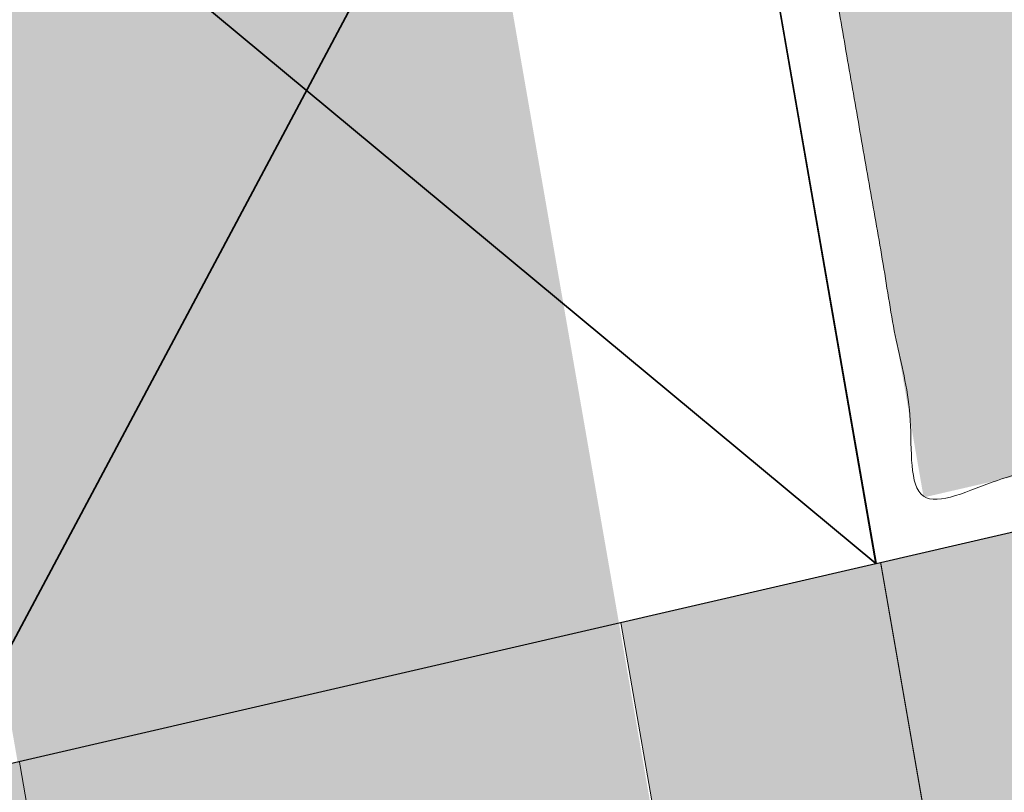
# Model space of a CAD drawing. Header units: metres. Extents: x -862 to 1262, y -354 to 644.
# Tile 232 of 256: x -140 to -131, y 316 to 323. Entities that reach past the tile are written whole.
import ezdxf

# ---------------------------------------------------------------- set-up
doc = ezdxf.new("R2010")
doc.units = ezdxf.units.M
doc.header["$LTSCALE"] = 0.5
doc.set_wipeout_variables(frame=1)
for name, color, linetype in [('BPR_Verkehr_220520', 7, 'Continuous'), ('DZH_Baufelder Nord_220610', 7, 'Continuous'), ('LPB_Freiraum_220609', 7, 'Continuous')]:
    doc.layers.add(name, color=color, linetype=linetype)

# ---------------------------------------------------------------- blocks, each defined once
blk = doc.blocks.new('Slab (2D)-54')
at = {"color": 255, "linetype": 'Continuous', "lineweight": 25, "transparency": 33554687}
blk.add_wipeout([(-113.95904676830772, 185.39614884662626), (-115.83988479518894, 196.2514938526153), (-124.58363419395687, 194.2295296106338), (-122.69557120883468, 183.37585535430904)], dxfattribs=at)
at = {"color": 7, "linetype": 'Continuous', "lineweight": 25, "transparency": 33554687, "flags": 128}
blk.add_lwpolyline([(-113.9590467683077, 185.3961488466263), (-115.8398847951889, 196.2514938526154), (-124.5836341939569, 194.2295296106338), (-122.6955712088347, 183.3758553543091)], close=True, dxfattribs=at)
at = {"color": 255, "linetype": 'Continuous', "lineweight": 25, "transparency": 33554687}
blk.add_wipeout([(-113.95904676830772, 185.39614884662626), (-115.83988479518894, 196.2514938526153), (-124.58363419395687, 194.2295296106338), (-122.69557120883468, 183.37585535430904)], dxfattribs=at)
at = {"color": 7, "linetype": 'Continuous', "lineweight": 25, "transparency": 33554687, "flags": 128}
blk.add_lwpolyline([(-113.9590467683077, 185.3961488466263), (-115.8398847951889, 196.2514938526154), (-124.5836341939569, 194.2295296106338), (-122.6955712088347, 183.3758553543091)], close=True, dxfattribs=at)
at = {"color": 255, "linetype": 'Continuous', "lineweight": 25, "transparency": 33554687}
blk.add_wipeout([(-113.95904676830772, 185.39614884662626), (-115.83988479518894, 196.2514938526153), (-124.58363419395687, 194.2295296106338), (-122.69557120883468, 183.37585535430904)], dxfattribs=at)
at = {"color": 7, "linetype": 'Continuous', "lineweight": 25, "transparency": 33554687, "flags": 128}
blk.add_lwpolyline([(-113.9590467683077, 185.3961488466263), (-115.8398847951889, 196.2514938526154), (-124.5836341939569, 194.2295296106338), (-122.6955712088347, 183.3758553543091)], close=True, dxfattribs=at)
at = {"color": 255, "linetype": 'Continuous', "lineweight": 25, "transparency": 33554687}
blk.add_wipeout([(-113.95904676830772, 185.39614884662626), (-115.83988479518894, 196.2514938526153), (-124.58363419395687, 194.2295296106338), (-122.69557120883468, 183.37585535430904)], dxfattribs=at)
at = {"color": 7, "linetype": 'Continuous', "lineweight": 25, "transparency": 33554687, "flags": 128}
blk.add_lwpolyline([(-113.9590467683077, 185.3961488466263), (-115.8398847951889, 196.2514938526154), (-124.5836341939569, 194.2295296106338), (-122.6955712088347, 183.3758553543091)], close=True, dxfattribs=at)
blk = doc.blocks.new('Slab (2D)-55')
at = {"color": 255, "linetype": 'Continuous', "lineweight": 25, "transparency": 33554687}
blk.add_wipeout([(-94.94844524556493, 200.69529791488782), (-94.97063155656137, 200.69022689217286), (-103.15202040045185, 207.99683402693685), (-103.69779527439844, 207.36140061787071), (-104.04607587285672, 206.95365363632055), (-104.39212012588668, 206.54400701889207), (-104.7359176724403, 206.13247303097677), (-105.07745821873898, 205.71906399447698), (-105.416731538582, 205.30379228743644), (-105.75372747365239, 204.88667034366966), (-106.08843593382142, 204.46771065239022), (-106.42084689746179, 204.04692575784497), (-107.81639457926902, 202.27039047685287), (-109.03680686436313, 200.55629117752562), (-109.32046564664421, 200.15576642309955), (-109.60211499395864, 199.7538260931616), (-109.88174784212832, 199.35048026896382), (-110.15935717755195, 198.94573906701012), (-110.4349360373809, 198.53961263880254), (-110.7084775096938, 198.13211117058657), (-110.97997473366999, 197.72324488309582), (-111.2494208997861, 197.3130240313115), (-115.84349724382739, 196.25065848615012), (-113.9553005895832, 185.3962154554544), (-104.38641777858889, 187.60978885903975), (-104.3864177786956, 187.60978885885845), (-103.3563306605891, 189.31490587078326), (-102.28747267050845, 190.99599066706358), (-101.18040422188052, 192.65216183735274), (-100.03570576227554, 194.28255103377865), (-98.85397746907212, 195.8863034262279), (-97.63583893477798, 197.46257815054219), (-96.38192884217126, 199.01054874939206), (-95.09290462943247, 200.52940360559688), (-95.09290462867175, 200.52940360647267), (-95.09290462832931, 200.52940360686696), (-95.07487015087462, 200.550160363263), (-95.05682911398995, 200.5709114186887), (-95.03878151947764, 200.59165677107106), (-95.0207273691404, 200.61239641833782), (-95.00266666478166, 200.6331303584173), (-94.98459940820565, 200.65385858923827), (-94.96652560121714, 200.67458110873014), (-94.94844524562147, 200.695297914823)], dxfattribs=at)
at = {"color": 7, "linetype": 'Continuous', "lineweight": 25, "transparency": 33554687, "flags": 128}
blk.add_lwpolyline([(-94.94844524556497, 200.6952979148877), (-94.97063155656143, 200.6902268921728), (-103.1520204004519, 207.9968340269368), (-103.6977952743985, 207.3614006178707, 0.0109441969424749), (-106.4208468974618, 204.0469257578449), (-107.8163945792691, 202.2703904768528), (-109.0368068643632, 200.5562911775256, 0.01001662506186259), (-111.2494208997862, 197.3130240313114), (-115.8434972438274, 196.25065848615), (-113.9553005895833, 185.3962154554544), (-104.3864177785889, 187.6097888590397), (-104.3864177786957, 187.6097888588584, -0.04582869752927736), (-95.09290462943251, 200.5294036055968), (-95.09290462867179, 200.5294036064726), (-95.09290462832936, 200.5294036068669, -0.0006321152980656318), (-94.94844524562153, 200.6952979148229), (-94.94844524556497, 200.6952979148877)], format="xyb", close=True, dxfattribs=at)
at = {"color": 255, "linetype": 'Continuous', "lineweight": 25, "transparency": 33554687}
blk.add_wipeout([(-94.94844524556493, 200.69529791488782), (-94.97063155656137, 200.69022689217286), (-103.15202040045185, 207.99683402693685), (-103.69779527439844, 207.36140061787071), (-104.04607587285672, 206.95365363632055), (-104.39212012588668, 206.54400701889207), (-104.7359176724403, 206.13247303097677), (-105.07745821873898, 205.71906399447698), (-105.416731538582, 205.30379228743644), (-105.75372747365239, 204.88667034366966), (-106.08843593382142, 204.46771065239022), (-106.42084689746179, 204.04692575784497), (-107.81639457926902, 202.27039047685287), (-109.03680686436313, 200.55629117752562), (-109.32046564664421, 200.15576642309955), (-109.60211499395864, 199.7538260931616), (-109.88174784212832, 199.35048026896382), (-110.15935717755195, 198.94573906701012), (-110.4349360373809, 198.53961263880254), (-110.7084775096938, 198.13211117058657), (-110.97997473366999, 197.72324488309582), (-111.2494208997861, 197.3130240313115), (-115.84349724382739, 196.25065848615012), (-113.9553005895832, 185.3962154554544), (-104.38641777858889, 187.60978885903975), (-104.3864177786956, 187.60978885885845), (-103.3563306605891, 189.31490587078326), (-102.28747267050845, 190.99599066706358), (-101.18040422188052, 192.65216183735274), (-100.03570576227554, 194.28255103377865), (-98.85397746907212, 195.8863034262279), (-97.63583893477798, 197.46257815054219), (-96.38192884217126, 199.01054874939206), (-95.09290462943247, 200.52940360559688), (-95.09290462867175, 200.52940360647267), (-95.09290462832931, 200.52940360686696), (-95.07487015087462, 200.550160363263), (-95.05682911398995, 200.5709114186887), (-95.03878151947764, 200.59165677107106), (-95.0207273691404, 200.61239641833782), (-95.00266666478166, 200.6331303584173), (-94.98459940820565, 200.65385858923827), (-94.96652560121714, 200.67458110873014), (-94.94844524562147, 200.695297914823)], dxfattribs=at)
at = {"color": 7, "linetype": 'Continuous', "lineweight": 25, "transparency": 33554687, "flags": 128}
blk.add_lwpolyline([(-94.94844524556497, 200.6952979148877), (-94.97063155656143, 200.6902268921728), (-103.1520204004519, 207.9968340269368), (-103.6977952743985, 207.3614006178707, 0.0109441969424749), (-106.4208468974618, 204.0469257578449), (-107.8163945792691, 202.2703904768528), (-109.0368068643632, 200.5562911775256, 0.01001662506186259), (-111.2494208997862, 197.3130240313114), (-115.8434972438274, 196.25065848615), (-113.9553005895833, 185.3962154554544), (-104.3864177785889, 187.6097888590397), (-104.3864177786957, 187.6097888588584, -0.04582869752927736), (-95.09290462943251, 200.5294036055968), (-95.09290462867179, 200.5294036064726), (-95.09290462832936, 200.5294036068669, -0.0006321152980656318), (-94.94844524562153, 200.6952979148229), (-94.94844524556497, 200.6952979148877)], format="xyb", close=True, dxfattribs=at)
at = {"color": 255, "linetype": 'Continuous', "lineweight": 25, "transparency": 33554687}
blk.add_wipeout([(-94.94844524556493, 200.69529791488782), (-94.97063155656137, 200.69022689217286), (-103.15202040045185, 207.99683402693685), (-103.69779527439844, 207.36140061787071), (-104.04607587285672, 206.95365363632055), (-104.39212012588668, 206.54400701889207), (-104.7359176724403, 206.13247303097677), (-105.07745821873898, 205.71906399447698), (-105.416731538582, 205.30379228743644), (-105.75372747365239, 204.88667034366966), (-106.08843593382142, 204.46771065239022), (-106.42084689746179, 204.04692575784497), (-107.81639457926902, 202.27039047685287), (-109.03680686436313, 200.55629117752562), (-109.32046564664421, 200.15576642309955), (-109.60211499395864, 199.7538260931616), (-109.88174784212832, 199.35048026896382), (-110.15935717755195, 198.94573906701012), (-110.4349360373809, 198.53961263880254), (-110.7084775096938, 198.13211117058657), (-110.97997473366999, 197.72324488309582), (-111.2494208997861, 197.3130240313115), (-115.84349724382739, 196.25065848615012), (-113.9553005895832, 185.3962154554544), (-104.38641777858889, 187.60978885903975), (-104.3864177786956, 187.60978885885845), (-103.3563306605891, 189.31490587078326), (-102.28747267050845, 190.99599066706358), (-101.18040422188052, 192.65216183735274), (-100.03570576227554, 194.28255103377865), (-98.85397746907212, 195.8863034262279), (-97.63583893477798, 197.46257815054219), (-96.38192884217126, 199.01054874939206), (-95.09290462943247, 200.52940360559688), (-95.09290462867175, 200.52940360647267), (-95.09290462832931, 200.52940360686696), (-95.07487015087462, 200.550160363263), (-95.05682911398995, 200.5709114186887), (-95.03878151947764, 200.59165677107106), (-95.0207273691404, 200.61239641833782), (-95.00266666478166, 200.6331303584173), (-94.98459940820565, 200.65385858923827), (-94.96652560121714, 200.67458110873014), (-94.94844524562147, 200.695297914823)], dxfattribs=at)
at = {"color": 7, "linetype": 'Continuous', "lineweight": 25, "transparency": 33554687, "flags": 128}
blk.add_lwpolyline([(-94.94844524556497, 200.6952979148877), (-94.97063155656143, 200.6902268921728), (-103.1520204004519, 207.9968340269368), (-103.6977952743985, 207.3614006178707, 0.0109441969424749), (-106.4208468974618, 204.0469257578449), (-107.8163945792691, 202.2703904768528), (-109.0368068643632, 200.5562911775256, 0.01001662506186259), (-111.2494208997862, 197.3130240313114), (-115.8434972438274, 196.25065848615), (-113.9553005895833, 185.3962154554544), (-104.3864177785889, 187.6097888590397), (-104.3864177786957, 187.6097888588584, -0.04582869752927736), (-95.09290462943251, 200.5294036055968), (-95.09290462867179, 200.5294036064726), (-95.09290462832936, 200.5294036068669, -0.0006321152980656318), (-94.94844524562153, 200.6952979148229), (-94.94844524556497, 200.6952979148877)], format="xyb", close=True, dxfattribs=at)
at = {"color": 255, "linetype": 'Continuous', "lineweight": 25, "transparency": 33554687}
blk.add_wipeout([(-94.94844524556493, 200.69529791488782), (-94.97063155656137, 200.69022689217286), (-103.15202040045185, 207.99683402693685), (-103.69779527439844, 207.36140061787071), (-104.04607587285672, 206.95365363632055), (-104.39212012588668, 206.54400701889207), (-104.7359176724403, 206.13247303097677), (-105.07745821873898, 205.71906399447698), (-105.416731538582, 205.30379228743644), (-105.75372747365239, 204.88667034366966), (-106.08843593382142, 204.46771065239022), (-106.42084689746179, 204.04692575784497), (-107.81639457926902, 202.27039047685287), (-109.03680686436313, 200.55629117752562), (-109.32046564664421, 200.15576642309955), (-109.60211499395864, 199.7538260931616), (-109.88174784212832, 199.35048026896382), (-110.15935717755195, 198.94573906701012), (-110.4349360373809, 198.53961263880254), (-110.7084775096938, 198.13211117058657), (-110.97997473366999, 197.72324488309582), (-111.2494208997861, 197.3130240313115), (-115.84349724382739, 196.25065848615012), (-113.9553005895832, 185.3962154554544), (-104.38641777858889, 187.60978885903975), (-104.3864177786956, 187.60978885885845), (-103.3563306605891, 189.31490587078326), (-102.28747267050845, 190.99599066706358), (-101.18040422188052, 192.65216183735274), (-100.03570576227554, 194.28255103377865), (-98.85397746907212, 195.8863034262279), (-97.63583893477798, 197.46257815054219), (-96.38192884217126, 199.01054874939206), (-95.09290462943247, 200.52940360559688), (-95.09290462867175, 200.52940360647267), (-95.09290462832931, 200.52940360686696), (-95.07487015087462, 200.550160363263), (-95.05682911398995, 200.5709114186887), (-95.03878151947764, 200.59165677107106), (-95.0207273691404, 200.61239641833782), (-95.00266666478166, 200.6331303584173), (-94.98459940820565, 200.65385858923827), (-94.96652560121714, 200.67458110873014), (-94.94844524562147, 200.695297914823)], dxfattribs=at)
at = {"color": 7, "linetype": 'Continuous', "lineweight": 25, "transparency": 33554687, "flags": 128}
blk.add_lwpolyline([(-94.94844524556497, 200.6952979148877), (-94.97063155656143, 200.6902268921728), (-103.1520204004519, 207.9968340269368), (-103.6977952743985, 207.3614006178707, 0.0109441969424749), (-106.4208468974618, 204.0469257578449), (-107.8163945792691, 202.2703904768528), (-109.0368068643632, 200.5562911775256, 0.01001662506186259), (-111.2494208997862, 197.3130240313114), (-115.8434972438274, 196.25065848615), (-113.9553005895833, 185.3962154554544), (-104.3864177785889, 187.6097888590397), (-104.3864177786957, 187.6097888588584, -0.04582869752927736), (-95.09290462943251, 200.5294036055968), (-95.09290462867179, 200.5294036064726), (-95.09290462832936, 200.5294036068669, -0.0006321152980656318), (-94.94844524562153, 200.6952979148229), (-94.94844524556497, 200.6952979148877)], format="xyb", close=True, dxfattribs=at)
at = {"color": 255, "linetype": 'Continuous', "lineweight": 25, "transparency": 33554687}
blk.add_wipeout([(-94.94844524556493, 200.69529791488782), (-94.97063155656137, 200.69022689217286), (-103.15202040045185, 207.99683402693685), (-103.69779527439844, 207.36140061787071), (-104.04607587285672, 206.95365363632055), (-104.39212012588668, 206.54400701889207), (-104.7359176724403, 206.13247303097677), (-105.07745821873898, 205.71906399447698), (-105.416731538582, 205.30379228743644), (-105.75372747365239, 204.88667034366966), (-106.08843593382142, 204.46771065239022), (-106.42084689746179, 204.04692575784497), (-107.81639457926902, 202.27039047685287), (-109.03680686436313, 200.55629117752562), (-109.32046564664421, 200.15576642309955), (-109.60211499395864, 199.7538260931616), (-109.88174784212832, 199.35048026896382), (-110.15935717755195, 198.94573906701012), (-110.4349360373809, 198.53961263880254), (-110.7084775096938, 198.13211117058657), (-110.97997473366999, 197.72324488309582), (-111.2494208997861, 197.3130240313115), (-115.84349724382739, 196.25065848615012), (-113.9553005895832, 185.3962154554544), (-104.38641777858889, 187.60978885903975), (-104.3864177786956, 187.60978885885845), (-103.3563306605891, 189.31490587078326), (-102.28747267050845, 190.99599066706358), (-101.18040422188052, 192.65216183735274), (-100.03570576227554, 194.28255103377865), (-98.85397746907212, 195.8863034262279), (-97.63583893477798, 197.46257815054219), (-96.38192884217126, 199.01054874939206), (-95.09290462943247, 200.52940360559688), (-95.09290462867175, 200.52940360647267), (-95.09290462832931, 200.52940360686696), (-95.07487015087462, 200.550160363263), (-95.05682911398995, 200.5709114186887), (-95.03878151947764, 200.59165677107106), (-95.0207273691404, 200.61239641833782), (-95.00266666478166, 200.6331303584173), (-94.98459940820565, 200.65385858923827), (-94.96652560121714, 200.67458110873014), (-94.94844524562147, 200.695297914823)], dxfattribs=at)
at = {"color": 7, "linetype": 'Continuous', "lineweight": 25, "transparency": 33554687, "flags": 128}
blk.add_lwpolyline([(-94.94844524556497, 200.6952979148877), (-94.97063155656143, 200.6902268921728), (-103.1520204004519, 207.9968340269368), (-103.6977952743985, 207.3614006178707, 0.0109441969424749), (-106.4208468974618, 204.0469257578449), (-107.8163945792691, 202.2703904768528), (-109.0368068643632, 200.5562911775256, 0.01001662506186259), (-111.2494208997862, 197.3130240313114), (-115.8434972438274, 196.25065848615), (-113.9553005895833, 185.3962154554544), (-104.3864177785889, 187.6097888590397), (-104.3864177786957, 187.6097888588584, -0.04582869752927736), (-95.09290462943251, 200.5294036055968), (-95.09290462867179, 200.5294036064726), (-95.09290462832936, 200.5294036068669, -0.0006321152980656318), (-94.94844524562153, 200.6952979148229), (-94.94844524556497, 200.6952979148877)], format="xyb", close=True, dxfattribs=at)
at = {"color": 255, "linetype": 'Continuous', "lineweight": 25, "transparency": 33554687}
blk.add_wipeout([(-94.94844524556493, 200.69529791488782), (-94.97063155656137, 200.69022689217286), (-103.15202040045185, 207.99683402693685), (-103.69779527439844, 207.36140061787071), (-104.04607587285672, 206.95365363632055), (-104.39212012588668, 206.54400701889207), (-104.7359176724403, 206.13247303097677), (-105.07745821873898, 205.71906399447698), (-105.416731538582, 205.30379228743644), (-105.75372747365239, 204.88667034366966), (-106.08843593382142, 204.46771065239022), (-106.42084689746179, 204.04692575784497), (-107.81639457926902, 202.27039047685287), (-109.03680686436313, 200.55629117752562), (-109.32046564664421, 200.15576642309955), (-109.60211499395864, 199.7538260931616), (-109.88174784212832, 199.35048026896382), (-110.15935717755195, 198.94573906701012), (-110.4349360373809, 198.53961263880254), (-110.7084775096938, 198.13211117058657), (-110.97997473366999, 197.72324488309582), (-111.2494208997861, 197.3130240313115), (-115.84349724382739, 196.25065848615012), (-113.9553005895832, 185.3962154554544), (-104.38641777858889, 187.60978885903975), (-104.3864177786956, 187.60978885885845), (-103.3563306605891, 189.31490587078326), (-102.28747267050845, 190.99599066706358), (-101.18040422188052, 192.65216183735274), (-100.03570576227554, 194.28255103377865), (-98.85397746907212, 195.8863034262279), (-97.63583893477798, 197.46257815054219), (-96.38192884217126, 199.01054874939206), (-95.09290462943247, 200.52940360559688), (-95.09290462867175, 200.52940360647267), (-95.09290462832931, 200.52940360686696), (-95.07487015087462, 200.550160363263), (-95.05682911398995, 200.5709114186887), (-95.03878151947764, 200.59165677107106), (-95.0207273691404, 200.61239641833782), (-95.00266666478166, 200.6331303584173), (-94.98459940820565, 200.65385858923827), (-94.96652560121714, 200.67458110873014), (-94.94844524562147, 200.695297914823)], dxfattribs=at)
at = {"color": 7, "linetype": 'Continuous', "lineweight": 25, "transparency": 33554687, "flags": 128}
blk.add_lwpolyline([(-94.94844524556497, 200.6952979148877), (-94.97063155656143, 200.6902268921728), (-103.1520204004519, 207.9968340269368), (-103.6977952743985, 207.3614006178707, 0.0109441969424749), (-106.4208468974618, 204.0469257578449), (-107.8163945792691, 202.2703904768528), (-109.0368068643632, 200.5562911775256, 0.01001662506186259), (-111.2494208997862, 197.3130240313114), (-115.8434972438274, 196.25065848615), (-113.9553005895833, 185.3962154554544), (-104.3864177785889, 187.6097888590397), (-104.3864177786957, 187.6097888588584, -0.04582869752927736), (-95.09290462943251, 200.5294036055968), (-95.09290462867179, 200.5294036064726), (-95.09290462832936, 200.5294036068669, -0.0006321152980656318), (-94.94844524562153, 200.6952979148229), (-94.94844524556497, 200.6952979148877)], format="xyb", close=True, dxfattribs=at)
at = {"color": 255, "linetype": 'Continuous', "lineweight": 25, "transparency": 33554687}
blk.add_wipeout([(-94.94844524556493, 200.69529791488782), (-94.97063155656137, 200.69022689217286), (-103.15202040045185, 207.99683402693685), (-103.69779527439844, 207.36140061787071), (-104.04607587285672, 206.95365363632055), (-104.39212012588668, 206.54400701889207), (-104.7359176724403, 206.13247303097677), (-105.07745821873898, 205.71906399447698), (-105.416731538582, 205.30379228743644), (-105.75372747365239, 204.88667034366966), (-106.08843593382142, 204.46771065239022), (-106.42084689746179, 204.04692575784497), (-107.81639457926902, 202.27039047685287), (-109.03680686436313, 200.55629117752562), (-109.32046564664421, 200.15576642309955), (-109.60211499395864, 199.7538260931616), (-109.88174784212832, 199.35048026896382), (-110.15935717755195, 198.94573906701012), (-110.4349360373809, 198.53961263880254), (-110.7084775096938, 198.13211117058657), (-110.97997473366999, 197.72324488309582), (-111.2494208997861, 197.3130240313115), (-115.84349724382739, 196.25065848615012), (-113.9553005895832, 185.3962154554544), (-104.38641777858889, 187.60978885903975), (-104.3864177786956, 187.60978885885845), (-103.3563306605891, 189.31490587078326), (-102.28747267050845, 190.99599066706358), (-101.18040422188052, 192.65216183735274), (-100.03570576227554, 194.28255103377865), (-98.85397746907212, 195.8863034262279), (-97.63583893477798, 197.46257815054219), (-96.38192884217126, 199.01054874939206), (-95.09290462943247, 200.52940360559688), (-95.09290462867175, 200.52940360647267), (-95.09290462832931, 200.52940360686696), (-95.07487015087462, 200.550160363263), (-95.05682911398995, 200.5709114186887), (-95.03878151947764, 200.59165677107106), (-95.0207273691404, 200.61239641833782), (-95.00266666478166, 200.6331303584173), (-94.98459940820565, 200.65385858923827), (-94.96652560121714, 200.67458110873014), (-94.94844524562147, 200.695297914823)], dxfattribs=at)
at = {"color": 7, "linetype": 'Continuous', "lineweight": 25, "transparency": 33554687, "flags": 128}
blk.add_lwpolyline([(-94.94844524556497, 200.6952979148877), (-94.97063155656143, 200.6902268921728), (-103.1520204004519, 207.9968340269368), (-103.6977952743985, 207.3614006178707, 0.0109441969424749), (-106.4208468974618, 204.0469257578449), (-107.8163945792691, 202.2703904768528), (-109.0368068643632, 200.5562911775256, 0.01001662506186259), (-111.2494208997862, 197.3130240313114), (-115.8434972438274, 196.25065848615), (-113.9553005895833, 185.3962154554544), (-104.3864177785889, 187.6097888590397), (-104.3864177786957, 187.6097888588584, -0.04582869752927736), (-95.09290462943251, 200.5294036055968), (-95.09290462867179, 200.5294036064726), (-95.09290462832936, 200.5294036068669, -0.0006321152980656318), (-94.94844524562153, 200.6952979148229), (-94.94844524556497, 200.6952979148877)], format="xyb", close=True, dxfattribs=at)
at = {"color": 255, "linetype": 'Continuous', "lineweight": 25, "transparency": 33554687}
blk.add_wipeout([(-94.94844524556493, 200.69529791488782), (-94.97063155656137, 200.69022689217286), (-103.15202040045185, 207.99683402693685), (-103.69779527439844, 207.36140061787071), (-104.04607587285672, 206.95365363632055), (-104.39212012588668, 206.54400701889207), (-104.7359176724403, 206.13247303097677), (-105.07745821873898, 205.71906399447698), (-105.416731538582, 205.30379228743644), (-105.75372747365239, 204.88667034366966), (-106.08843593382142, 204.46771065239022), (-106.42084689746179, 204.04692575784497), (-107.81639457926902, 202.27039047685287), (-109.03680686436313, 200.55629117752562), (-109.32046564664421, 200.15576642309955), (-109.60211499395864, 199.7538260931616), (-109.88174784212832, 199.35048026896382), (-110.15935717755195, 198.94573906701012), (-110.4349360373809, 198.53961263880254), (-110.7084775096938, 198.13211117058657), (-110.97997473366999, 197.72324488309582), (-111.2494208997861, 197.3130240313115), (-115.84349724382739, 196.25065848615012), (-113.9553005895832, 185.3962154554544), (-104.38641777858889, 187.60978885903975), (-104.3864177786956, 187.60978885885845), (-103.3563306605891, 189.31490587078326), (-102.28747267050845, 190.99599066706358), (-101.18040422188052, 192.65216183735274), (-100.03570576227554, 194.28255103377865), (-98.85397746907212, 195.8863034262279), (-97.63583893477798, 197.46257815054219), (-96.38192884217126, 199.01054874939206), (-95.09290462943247, 200.52940360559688), (-95.09290462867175, 200.52940360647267), (-95.09290462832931, 200.52940360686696), (-95.07487015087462, 200.550160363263), (-95.05682911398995, 200.5709114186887), (-95.03878151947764, 200.59165677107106), (-95.0207273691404, 200.61239641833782), (-95.00266666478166, 200.6331303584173), (-94.98459940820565, 200.65385858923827), (-94.96652560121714, 200.67458110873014), (-94.94844524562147, 200.695297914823)], dxfattribs=at)
at = {"color": 7, "linetype": 'Continuous', "lineweight": 25, "transparency": 33554687, "flags": 128}
blk.add_lwpolyline([(-94.94844524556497, 200.6952979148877), (-94.97063155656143, 200.6902268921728), (-103.1520204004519, 207.9968340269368), (-103.6977952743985, 207.3614006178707, 0.0109441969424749), (-106.4208468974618, 204.0469257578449), (-107.8163945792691, 202.2703904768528), (-109.0368068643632, 200.5562911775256, 0.01001662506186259), (-111.2494208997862, 197.3130240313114), (-115.8434972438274, 196.25065848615), (-113.9553005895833, 185.3962154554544), (-104.3864177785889, 187.6097888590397), (-104.3864177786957, 187.6097888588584, -0.04582869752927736), (-95.09290462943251, 200.5294036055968), (-95.09290462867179, 200.5294036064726), (-95.09290462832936, 200.5294036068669, -0.0006321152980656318), (-94.94844524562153, 200.6952979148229), (-94.94844524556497, 200.6952979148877)], format="xyb", close=True, dxfattribs=at)
at = {"color": 255, "linetype": 'Continuous', "lineweight": 25, "transparency": 33554687}
blk.add_wipeout([(-94.94844524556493, 200.69529791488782), (-94.97063155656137, 200.69022689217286), (-103.15202040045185, 207.99683402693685), (-103.69779527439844, 207.36140061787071), (-104.04607587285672, 206.95365363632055), (-104.39212012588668, 206.54400701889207), (-104.7359176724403, 206.13247303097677), (-105.07745821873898, 205.71906399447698), (-105.416731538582, 205.30379228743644), (-105.75372747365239, 204.88667034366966), (-106.08843593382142, 204.46771065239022), (-106.42084689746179, 204.04692575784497), (-107.81639457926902, 202.27039047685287), (-109.03680686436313, 200.55629117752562), (-109.32046564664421, 200.15576642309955), (-109.60211499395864, 199.7538260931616), (-109.88174784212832, 199.35048026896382), (-110.15935717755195, 198.94573906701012), (-110.4349360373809, 198.53961263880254), (-110.7084775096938, 198.13211117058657), (-110.97997473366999, 197.72324488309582), (-111.2494208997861, 197.3130240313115), (-115.84349724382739, 196.25065848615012), (-113.9553005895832, 185.3962154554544), (-104.38641777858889, 187.60978885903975), (-104.3864177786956, 187.60978885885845), (-103.3563306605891, 189.31490587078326), (-102.28747267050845, 190.99599066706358), (-101.18040422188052, 192.65216183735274), (-100.03570576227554, 194.28255103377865), (-98.85397746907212, 195.8863034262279), (-97.63583893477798, 197.46257815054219), (-96.38192884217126, 199.01054874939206), (-95.09290462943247, 200.52940360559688), (-95.09290462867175, 200.52940360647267), (-95.09290462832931, 200.52940360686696), (-95.07487015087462, 200.550160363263), (-95.05682911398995, 200.5709114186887), (-95.03878151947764, 200.59165677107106), (-95.0207273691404, 200.61239641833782), (-95.00266666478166, 200.6331303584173), (-94.98459940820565, 200.65385858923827), (-94.96652560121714, 200.67458110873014), (-94.94844524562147, 200.695297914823)], dxfattribs=at)
at = {"color": 7, "linetype": 'Continuous', "lineweight": 25, "transparency": 33554687, "flags": 128}
blk.add_lwpolyline([(-94.94844524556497, 200.6952979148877), (-94.97063155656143, 200.6902268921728), (-103.1520204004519, 207.9968340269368), (-103.6977952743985, 207.3614006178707, 0.0109441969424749), (-106.4208468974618, 204.0469257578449), (-107.8163945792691, 202.2703904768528), (-109.0368068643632, 200.5562911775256, 0.01001662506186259), (-111.2494208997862, 197.3130240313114), (-115.8434972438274, 196.25065848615), (-113.9553005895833, 185.3962154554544), (-104.3864177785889, 187.6097888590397), (-104.3864177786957, 187.6097888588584, -0.04582869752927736), (-95.09290462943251, 200.5294036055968), (-95.09290462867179, 200.5294036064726), (-95.09290462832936, 200.5294036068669, -0.0006321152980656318), (-94.94844524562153, 200.6952979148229), (-94.94844524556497, 200.6952979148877)], format="xyb", close=True, dxfattribs=at)
at = {"color": 255, "linetype": 'Continuous', "lineweight": 25, "transparency": 33554687}
blk.add_wipeout([(-94.94844524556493, 200.69529791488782), (-94.97063155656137, 200.69022689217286), (-103.15202040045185, 207.99683402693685), (-103.69779527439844, 207.36140061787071), (-104.04607587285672, 206.95365363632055), (-104.39212012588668, 206.54400701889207), (-104.7359176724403, 206.13247303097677), (-105.07745821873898, 205.71906399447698), (-105.416731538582, 205.30379228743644), (-105.75372747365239, 204.88667034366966), (-106.08843593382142, 204.46771065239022), (-106.42084689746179, 204.04692575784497), (-107.81639457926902, 202.27039047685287), (-109.03680686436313, 200.55629117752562), (-109.32046564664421, 200.15576642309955), (-109.60211499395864, 199.7538260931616), (-109.88174784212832, 199.35048026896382), (-110.15935717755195, 198.94573906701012), (-110.4349360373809, 198.53961263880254), (-110.7084775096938, 198.13211117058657), (-110.97997473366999, 197.72324488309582), (-111.2494208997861, 197.3130240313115), (-115.84349724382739, 196.25065848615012), (-113.9553005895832, 185.3962154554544), (-104.38641777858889, 187.60978885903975), (-104.3864177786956, 187.60978885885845), (-103.3563306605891, 189.31490587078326), (-102.28747267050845, 190.99599066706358), (-101.18040422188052, 192.65216183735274), (-100.03570576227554, 194.28255103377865), (-98.85397746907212, 195.8863034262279), (-97.63583893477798, 197.46257815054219), (-96.38192884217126, 199.01054874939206), (-95.09290462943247, 200.52940360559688), (-95.09290462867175, 200.52940360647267), (-95.09290462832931, 200.52940360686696), (-95.07487015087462, 200.550160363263), (-95.05682911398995, 200.5709114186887), (-95.03878151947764, 200.59165677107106), (-95.0207273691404, 200.61239641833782), (-95.00266666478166, 200.6331303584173), (-94.98459940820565, 200.65385858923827), (-94.96652560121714, 200.67458110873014), (-94.94844524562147, 200.695297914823)], dxfattribs=at)
at = {"color": 7, "linetype": 'Continuous', "lineweight": 25, "transparency": 33554687, "flags": 128}
blk.add_lwpolyline([(-94.94844524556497, 200.6952979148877), (-94.97063155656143, 200.6902268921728), (-103.1520204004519, 207.9968340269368), (-103.6977952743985, 207.3614006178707, 0.0109441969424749), (-106.4208468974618, 204.0469257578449), (-107.8163945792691, 202.2703904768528), (-109.0368068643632, 200.5562911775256, 0.01001662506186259), (-111.2494208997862, 197.3130240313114), (-115.8434972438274, 196.25065848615), (-113.9553005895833, 185.3962154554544), (-104.3864177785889, 187.6097888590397), (-104.3864177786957, 187.6097888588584, -0.04582869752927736), (-95.09290462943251, 200.5294036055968), (-95.09290462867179, 200.5294036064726), (-95.09290462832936, 200.5294036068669, -0.0006321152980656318), (-94.94844524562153, 200.6952979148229), (-94.94844524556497, 200.6952979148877)], format="xyb", close=True, dxfattribs=at)

msp = doc.modelspace()

# ---------------------------------------------------------------- hatches: boundary and pattern name
at = {"layer": 'DZH_Baufelder Nord_220610', "linetype": 'Continuous', "lineweight": 0, "true_color": 0xfff9e0, "transparency": 33554687}
h = msp.add_hatch(color=7, dxfattribs=at)
edge = h.paths.add_edge_path()
edge.add_line((32.55980691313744, 384.3805379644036), (26.06465546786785, 412.3372531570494))
edge.add_line((26.06465546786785, 412.3372531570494), (-143.0442158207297, 383.0005029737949))
edge.add_line((-143.0442158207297, 383.0005029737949), (-131.0904625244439, 314.2834369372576))
edge.add_line((-131.0904625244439, 314.2834369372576), (-124.9939522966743, 315.6937450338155))
edge.add_line((-124.9939522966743, 315.6937450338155), (-140.1320432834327, 312.1120369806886))
edge.add_line((-140.1320432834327, 312.1120369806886), (-222.7133020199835, 293.0330976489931))
edge.add_line((-222.7133020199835, 293.0330976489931), (-242.987267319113, 381.3162625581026))
edge.add_line((-242.987267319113, 381.3162625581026), (-225.1325763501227, 380.1122668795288))
edge.add_line((-225.1325763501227, 380.1122668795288), (-225.1316572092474, 377.0219977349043))
edge.add_line((-225.1316572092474, 377.0219977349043), (-224.1314799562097, 377.0637289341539))
edge.add_line((-224.1314799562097, 377.0637289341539), (-223.1313543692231, 377.1066777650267))
edge.add_line((-223.1313543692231, 377.1066777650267), (-222.131281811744, 377.1508441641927))
edge.add_line((-222.131281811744, 377.1508441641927), (-221.1312637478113, 377.1962280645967))
edge.add_line((-221.1312637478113, 377.1962280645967), (-220.131301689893, 377.2428293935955))
edge.add_line((-220.131301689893, 377.2428293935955), (-219.1313971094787, 377.290648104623))
edge.add_line((-219.1313971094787, 377.290648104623), (-218.131551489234, 377.3396841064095))
edge.add_line((-218.131551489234, 377.3396841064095), (-217.1317662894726, 377.3899373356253))
edge.add_line((-217.1317662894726, 377.3899373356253), (-217.1336498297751, 383.7225982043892))
edge.add_line((-217.1336498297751, 383.7225982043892), (-217.1323176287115, 383.7968768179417))
edge.add_line((-217.1323176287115, 383.7968768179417), (-217.1313062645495, 380.475092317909))
edge.add_line((-217.1313062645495, 380.475092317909), (-213.7664101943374, 380.3481207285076))
edge.add_line((-213.7664101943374, 380.3481207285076), (-210.4015081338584, 380.2213885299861))
edge.add_line((-210.4015081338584, 380.2213885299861), (-207.0365970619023, 380.0948956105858))
edge.add_line((-207.0365970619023, 380.0948956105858), (-203.6716770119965, 379.968641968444))
edge.add_line((-203.6716770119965, 379.968641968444), (-200.3067479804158, 379.8426276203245))
edge.add_line((-200.3067479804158, 379.8426276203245), (-196.9418100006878, 379.7168525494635))
edge.add_line((-196.9418100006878, 379.7168525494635), (-193.5768630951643, 379.5913167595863))
edge.add_line((-193.5768630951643, 379.5913167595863), (-190.2119043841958, 379.4660201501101))
edge.add_line((-190.2119043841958, 379.4660201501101), (-185.331899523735, 379.7464873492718))
edge.add_line((-185.331899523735, 379.7464873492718), (-180.4519131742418, 380.0273153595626))
edge.add_line((-180.4519131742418, 380.0273153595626), (-175.5719475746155, 380.3085040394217))
edge.add_line((-175.5719475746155, 380.3085040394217), (-170.6920027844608, 380.5900533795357))
edge.add_line((-170.6920027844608, 380.5900533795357), (-165.8120788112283, 380.8719633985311))
edge.add_line((-165.8120788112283, 380.8719633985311), (-160.9321756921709, 381.1542340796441))
edge.add_line((-160.9321756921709, 381.1542340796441), (-156.0522934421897, 381.4368654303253))
edge.add_line((-156.0522934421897, 381.4368654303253), (-151.172434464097, 381.7198573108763))
edge.add_line((-151.172434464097, 381.7198573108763), (-145.5148646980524, 382.701323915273))
edge.add_arc((-592.1029078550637, 2940.188827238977), 2596.18628182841, 279.7782309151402, 279.9051094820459, ccw=False)
edge.add_line((-151.1793800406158, 381.7186490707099), (-146.177484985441, 353.0060045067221))
edge.add_line((-146.177484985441, 353.0060045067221), (-139.143118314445, 312.5272433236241))
edge.add_line((-139.143118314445, 312.5272433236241), (-133.5328797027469, 313.8270688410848))
edge.add_line((-133.5328797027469, 313.8270688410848), (-145.5148592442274, 382.7013248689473))
edge.add_line((-145.5148592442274, 382.7013248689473), (-116.5022465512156, 387.7343888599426))
edge.add_line((-116.5022465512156, 387.7343888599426), (48.11358021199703, 416.3034435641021))
edge.add_line((48.11358021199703, 416.3034435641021), (50.99796817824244, 399.8917147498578))
edge.add_line((50.99796817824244, 399.8917147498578), (101.7277072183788, 411.6776965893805))
edge.add_line((101.7277072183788, 411.6776965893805), (102.4313637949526, 408.6489871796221))
edge.add_line((102.4313637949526, 408.6489871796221), (123.765022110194, 316.8237209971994))
edge.add_line((123.765022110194, 316.8237209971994), (90.3646540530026, 309.3621310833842))
edge.add_line((90.3646540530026, 309.3621310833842), (78.87369778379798, 358.8217257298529))
edge.add_line((78.87369778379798, 358.8217257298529), (104.3938826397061, 364.7507963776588))
edge.add_line((104.3938826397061, 364.7507963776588), (101.1439840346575, 378.7391522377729))
edge.add_line((101.1439840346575, 378.7391522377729), (50.46547640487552, 366.9650729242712))
edge.add_line((50.46547640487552, 366.9650729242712), (46.1308055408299, 385.6225530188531))
edge.add_line((46.1308055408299, 385.6225530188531), (37.42547304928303, 383.6000531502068))
edge.add_line((37.42547304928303, 383.6000531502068), (8.073688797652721, 339.1086414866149))
edge.add_line((8.073688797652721, 339.1086414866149), (8.071902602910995, 339.1101264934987))
edge.add_line((8.071902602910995, 339.1101264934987), (8.057760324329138, 339.0901706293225))
edge.add_arc((-48.5966539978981, 275.7739358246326), 84.96274625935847, 48.17829914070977, 48.19372288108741)
edge.add_line((8.040713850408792, 339.1054194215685), (7.367840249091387, 339.6758323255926))
edge.add_line((7.367840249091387, 339.6758323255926), (7.376597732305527, 339.6881901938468))
edge.add_line((7.376597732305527, 339.6881901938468), (4.612199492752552, 341.9864601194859))
edge.add_line((4.612199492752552, 341.9864601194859), (32.55980691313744, 384.3805379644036))
at = {"layer": 'DZH_Baufelder Nord_220610', "linetype": 'Continuous', "lineweight": 0, "true_color": 0xdce9e4, "transparency": 33554687}
h = msp.add_hatch(color=254, dxfattribs=at)
edge = h.paths.add_edge_path()
edge.add_line((-77.42519639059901, 355.7170850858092), (-77.50686018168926, 356.1884115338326))
edge.add_line((-77.50686018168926, 356.1884115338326), (-83.92927379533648, 393.2556733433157))
edge.add_line((-83.92927379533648, 393.2556733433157), (-143.0442158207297, 383.0005029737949))
edge.add_line((-143.0442158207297, 383.0005029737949), (-131.0904625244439, 314.2834369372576))
edge.add_line((-131.0904625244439, 314.2834369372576), (-123.4593459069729, 316.0487461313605))
edge.add_arc((-48.6215309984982, 275.7461979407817), 84.9999642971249, 109.80784807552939, 151.6961205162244, ccw=False)

# ---------------------------------------------------------------- linework, layer by layer
at = {"layer": 'DZH_Baufelder Nord_220610', "color": 14, "linetype": 'Continuous', "lineweight": 5, "true_color": 0x9f0000, "transparency": 33554687, "elevation": -12285434.42021632, "flags": 128}
msp.add_lwpolyline([(-175.5719475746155, 380.3085040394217), (-170.6920027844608, 380.5900533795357), (-165.8120788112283, 380.8719633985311), (-160.9321756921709, 381.1542340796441), (-156.0522934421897, 381.4368654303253), (-151.172434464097, 381.7198573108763), (-145.5148646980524, 382.701323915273, -0.0005536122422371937), (-151.1793800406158, 381.7186490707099), (-146.177484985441, 353.0060045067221), (-139.143118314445, 312.5272433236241), (-133.5328797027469, 313.8270688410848), (-145.5148592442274, 382.7013248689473), (-116.5022465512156, 387.7343888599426), (48.11358021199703, 416.3034435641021)], format="xyb", dxfattribs=at)
msp.add_lwpolyline([(26.06465546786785, 412.3372531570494), (-143.0442158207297, 383.0005029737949), (-131.0904625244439, 314.2834369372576), (-124.9939522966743, 315.6937450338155), (-140.1320432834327, 312.1120369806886), (-222.7133020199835, 293.0330976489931)], dxfattribs=at)
at = {"layer": 'DZH_Baufelder Nord_220610', "color": 255, "linetype": 'Continuous', "lineweight": 18, "transparency": 33554687, "elevation": -12285434.42021632, "flags": 128}
msp.add_lwpolyline([(-77.42519639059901, 355.7170850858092), (-77.50686018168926, 356.1884115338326), (-83.92927379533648, 393.2556733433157), (-143.0442158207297, 383.0005029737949), (-131.0904625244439, 314.2834369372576), (-123.4593459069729, 316.0487461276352, -0.1848348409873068), (-77.42519639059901, 355.7170850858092)], format="xyb", close=True, dxfattribs=at)

# ---------------------------------------------------------------- next in the draw order: block references
at = {"layer": 'DZH_Baufelder Nord_220610', "color": 7, "transparency": 33554687}
msp.add_blockref('Slab (2D)-54', (-17.81744829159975, 132.5597140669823), dxfattribs=at)

# ---------------------------------------------------------------- next in the draw order: block references
msp.add_blockref('Slab (2D)-55', (-17.81744829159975, 132.5597140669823), dxfattribs=at)

# ---------------------------------------------------------------- next in the draw order: hatches: boundary and pattern name
at = {"layer": 'BPR_Verkehr_220520', "linetype": 'Continuous', "lineweight": 0, "true_color": 0xf7dcdc, "transparency": 33554687}
h = msp.add_hatch(color=254, dxfattribs=at)
edge = h.paths.add_edge_path()
edge.add_line((-151.17938539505, 381.6186481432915), (-146.1774842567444, 352.9060046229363))
edge.add_line((-146.1774842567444, 352.9060046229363), (-139.1431175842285, 312.4272434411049))
edge.add_line((-139.1431175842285, 312.4272434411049), (-133.5328789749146, 313.7270689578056))
edge.add_line((-133.5328789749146, 313.7270689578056), (-145.5148585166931, 382.601324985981))
edge.add_line((-145.5148585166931, 382.601324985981), (-145.5148594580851, 382.6013248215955))
edge.add_arc((-592.202885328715, 2940.66514174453), 2596.771203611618, 279.7782450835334, 279.90509528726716, ccw=False)
edge.add_line((-151.1793844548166, 381.6186483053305), (-151.17938539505, 381.6186481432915))
at = {"layer": 'DZH_Baufelder Nord_220610', "linetype": 'Continuous', "lineweight": 0, "true_color": 0xfbf8f0, "transparency": 33554661}
msp.add_hatch(color=7, dxfattribs=at).paths.add_polyline_path([(-128.6482707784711, 329.5992872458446), (-128.3801993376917, 330.0074151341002), (-128.1100873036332, 330.4141953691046), (-127.8379414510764, 330.8196177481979), (-127.5637686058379, 331.223672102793), (-127.287575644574, 331.6263482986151), (-127.0093694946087, 332.0276362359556), (-126.7291571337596, 332.4275258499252), (-126.446945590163, 332.8260071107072), (-125.2333698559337, 334.5305043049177), (-123.8451036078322, 336.2977703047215), (-123.5143886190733, 336.7164083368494), (-123.1813878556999, 337.133230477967), (-122.8461112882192, 337.5482242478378), (-122.5085689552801, 337.9613772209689), (-122.1687709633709, 338.3726770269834), (-121.8267274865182, 338.782111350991), (-121.482448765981, 339.1896679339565), (-121.1359451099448, 339.5953345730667), (-120.9223118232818, 339.8440630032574), (-113.479059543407, 333.1966683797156), (-113.5308449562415, 333.1365559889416), (-113.5900355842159, 333.0675977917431), (-113.6566314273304, 332.9897937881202), (-113.7306324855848, 332.9031439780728), (-113.8120387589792, 332.8076483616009), (-113.9008502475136, 332.7033069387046), (-113.997066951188, 332.5901197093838), (-114.1006888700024, 332.4680866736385), (-114.2246101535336, 332.3215219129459), (-114.3530272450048, 332.1685527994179), (-114.4859401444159, 332.0091793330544), (-114.6233488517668, 331.8434015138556), (-114.7652533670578, 331.6712193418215), (-114.9116536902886, 331.4926328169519), (-115.0625498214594, 331.307641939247), (-115.2179417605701, 331.1162467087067), (-115.3753061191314, 330.9214195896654), (-115.5321181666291, 330.7261347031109), (-115.6883779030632, 330.5303920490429), (-115.8440853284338, 330.3341916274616), (-115.9992404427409, 330.1375334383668), (-116.1538432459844, 329.9404174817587), (-116.3078937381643, 329.7428437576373), (-116.4613919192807, 329.5448122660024), (-116.6143302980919, 329.3463320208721), (-116.7667007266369, 329.1474128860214), (-116.9185032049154, 328.94805486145), (-117.0697377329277, 328.7482579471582), (-117.2204043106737, 328.5480221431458), (-117.3705029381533, 328.3473474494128), (-117.5200336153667, 328.1462338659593), (-117.6689963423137, 327.9446813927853), (-117.8173838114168, 327.7426997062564), (-117.9651884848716, 327.5402987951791), (-118.1124103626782, 327.3374786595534), (-118.2590494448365, 327.1342392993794), (-118.4051057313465, 326.9305807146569), (-118.5505792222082, 326.7265029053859), (-118.6954699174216, 326.5220058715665), (-118.8397778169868, 326.3170896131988), (-118.9834958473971, 326.1117644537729), (-119.126617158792, 325.9060403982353), (-119.2691417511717, 325.6999174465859), (-119.4110696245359, 325.4933955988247), (-119.5524007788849, 325.2864748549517), (-119.6931352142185, 325.0791552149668), (-119.8332729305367, 324.8714366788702), (-119.9728139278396, 324.6633192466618), (-120.1117514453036, 324.4548137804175), (-120.2500793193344, 324.245930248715), (-120.3877975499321, 324.0366686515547), (-120.5249061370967, 323.8270289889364), (-120.6614050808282, 323.6170112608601), (-120.7972943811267, 323.4066154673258), (-120.932574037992, 323.1958416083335), (-121.0672440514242, 322.9846896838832), (-121.1992875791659, 322.7764991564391), (-121.3266889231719, 322.5746076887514), (-121.4494480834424, 322.37901528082), (-121.5675650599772, 322.1897219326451), (-121.6810398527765, 322.0067276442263), (-121.7898724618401, 321.830032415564), (-121.894062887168, 321.659636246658), (-121.9936111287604, 321.4955391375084), (-122.069336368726, 321.370076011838), (-122.1424159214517, 321.2487738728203), (-122.2128497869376, 321.1316327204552), (-122.2806379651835, 321.0186525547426), (-122.3457804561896, 320.9098333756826), (-122.4082772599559, 320.8051751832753), (-122.4681283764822, 320.7046779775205), (-122.5253338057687, 320.6083417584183), (-131.3289406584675, 318.5717999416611), (-133.045487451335, 328.4395006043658), (-128.7582657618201, 329.4309069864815)])

# ---------------------------------------------------------------- next in the draw order: linework, layer by layer
at = {"layer": 'DZH_Baufelder Nord_220610', "color": 251, "linetype": 'Continuous', "lineweight": 35, "true_color": 0x595959, "transparency": 33554687}
for p, q in [((-140.5130195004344, 315.9355694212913, 8.7), (-133.6573330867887, 328.8112079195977, 8.7)), ((-142.4010824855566, 326.7892436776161, 8.7), (-131.7764950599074, 317.9558629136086, 8.7))]:
    msp.add_line(p, q, dxfattribs=at)
at = {"layer": 'DZH_Baufelder Nord_220610', "color": 9, "linetype": 'Continuous', "lineweight": 9, "true_color": 0xd9caa3, "transparency": 33554661}
msp.add_rational_spline([(-128.6482707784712, 329.5992872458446, 23.70000000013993), (-127.5799322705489, 331.2346992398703, 23.70000000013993), (-126.446945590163, 332.8260071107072, 23.70000000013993), (-125.8401577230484, 333.6782557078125, 23.70000000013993), (-125.2333698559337, 334.5305043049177, 23.70000000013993), (-124.539236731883, 335.4141373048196, 23.70000000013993), (-123.8451036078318, 336.297770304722, 23.70000000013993), (-122.5266178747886, 337.9762055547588, 23.70000000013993), (-121.1359451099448, 339.5953345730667, 23.70000000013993), (-121.0291284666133, 339.7196987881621, 23.70000000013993), (-120.9223118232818, 339.8440630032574, 23.70000000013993), (-117.2006856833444, 336.5203656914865, 23.70000000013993), (-113.479059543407, 333.1966683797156, 23.70000000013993), (-113.6713907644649, 332.9739104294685, 23.70000000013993), (-114.5873823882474, 331.8946363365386, 23.70000000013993), (-115.8485038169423, 330.3378537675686, 23.70000000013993), (-117.0742813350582, 328.7517690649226, 23.70000000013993), (-118.2637118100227, 327.1375930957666, 23.70000000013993), (-119.4158433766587, 325.496586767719, 23.70000000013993), (-120.5297832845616, 323.8300535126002, 23.70000000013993), (-121.6047025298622, 322.1393294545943, 23.70000000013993), (-122.3018034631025, 320.9853646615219, 23.70000000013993), (-122.5253338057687, 320.6083417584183, 23.70000000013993), (-126.9271372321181, 319.5900708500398, 23.70000000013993), (-131.3289406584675, 318.5717999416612, 23.70000000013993), (-132.1872140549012, 323.5056502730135, 23.70000000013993), (-133.045487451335, 328.4395006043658, 23.70000000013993), (-130.9018766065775, 328.9352037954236, 23.70000000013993), (-128.7582657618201, 329.4309069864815, 23.70000000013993), (-128.7032682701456, 329.5150971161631, 23.70000000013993), (-128.6482707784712, 329.5992872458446, 23.70000000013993)], [1, 0.9997993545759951, 1, 1, 1, 1, 1, 0.9997604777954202, 1, 1, 1, 1, 1, 1, 1, 1, 1, 1, 1, 1, 1, 1, 1, 1, 1, 1, 1, 1, 1, 1, 1], degree=2, knots=[0, 0, 0, 0.09109810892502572, 0.09109810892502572, 0.1398968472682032, 0.1398968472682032, 0.1923093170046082, 0.1923093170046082, 0.2918414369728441, 0.2918414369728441, 0.2994882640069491, 0.2994882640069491, 0.5322301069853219, 0.5322301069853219, 0.5459574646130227, 0.5615201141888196, 0.5770828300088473, 0.5926455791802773, 0.6082083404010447, 0.6237710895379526, 0.6393338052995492, 0.6548964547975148, 0.6672291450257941, 0.6672291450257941, 0.7943542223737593, 0.7943542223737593, 0.9352636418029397, 0.9352636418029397, 0.9971704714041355, 0.9971704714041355, 1, 1, 1], dxfattribs=at)
at = {"layer": 'LPB_Freiraum_220609', "color": 255, "linetype": 'Continuous', "lineweight": 9, "transparency": 33554687, "elevation": 62.7, "flags": 128}
msp.add_lwpolyline([(36.97520289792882, 291.6186847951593), (36.29692732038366, 294.663423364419, 0.4011933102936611), (-63.7288815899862, 361.4244452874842, 0.3471873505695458), (-135.4670409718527, 280.9279899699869)], format="xyb", dxfattribs=at)

doc.saveas('drawing.dxf')
